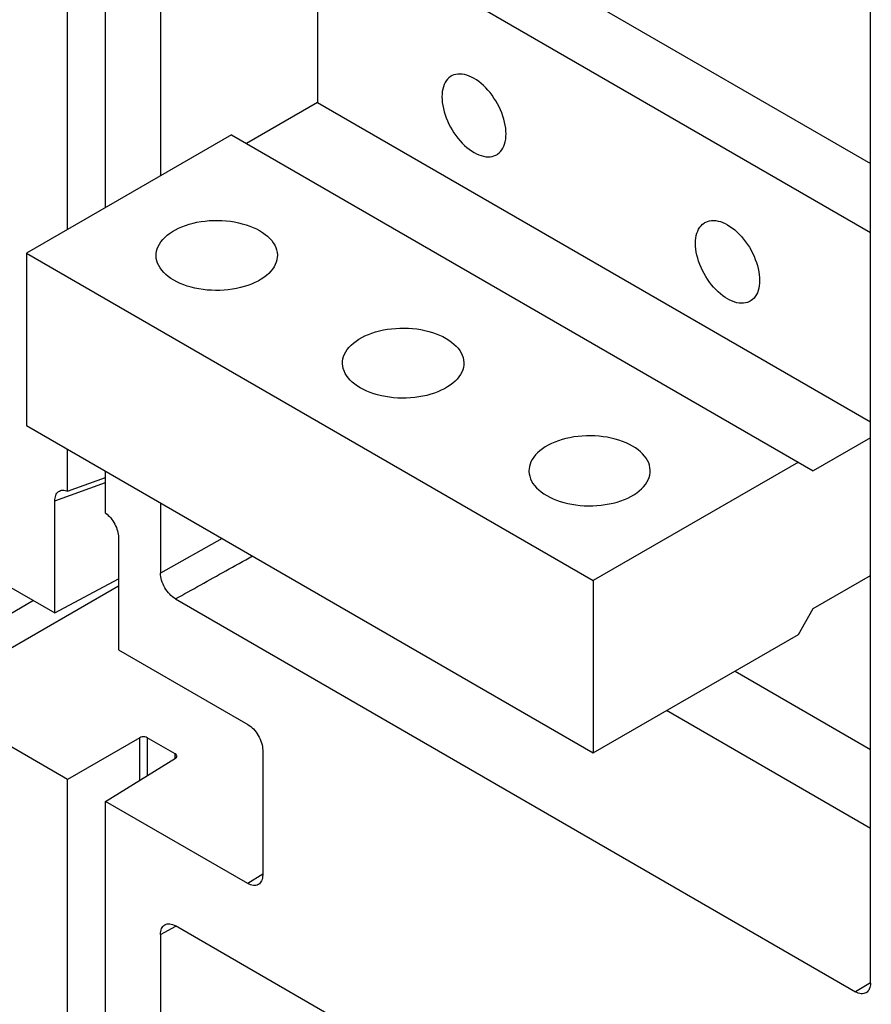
# Model space of a CAD drawing. Extents: x 0 to 17, y 0 to 11.
# Tile 50 of 67: x 13.856 to 14.306, y 2.908 to 3.428. Entities that reach past the tile are written whole.
import ezdxf

# ---------------------------------------------------------------- set-up
doc = ezdxf.new("R2010")
doc.units = 0
doc.header["$LTSCALE"] = 0.935
doc.layers.get('0').update_dxf_attribs({"linetype": 'CONTINUOUS'})

msp = doc.modelspace()

# ---------------------------------------------------------------- linework, layer by layer
at = {"color": 7, "linetype": 'CONTINUOUS'}
for p, q in [((13.88113, 3.31734), (13.88113, 3.70493)), ((13.90124, 3.32895), (13.90124, 3.69332)), ((13.93023, 3.67658), (13.93023, 3.34569)), ((14.04476, 3.50288), (14.30568, 3.35224)), ((14.01321, 3.48467), (14.30568, 3.3158)), ((14.01321, 3.48467), (14.01321, 3.38448)), ((14.30569, 2.91898), (14.30568, 3.45982)), ((14.01321, 3.38448), (13.97574, 3.36285)), ((14.01321, 3.38448), (14.30568, 3.21562)), ((13.96785, 3.36741), (13.8594, 3.30479)), ((13.96785, 3.36741), (14.27547, 3.1898)), ((13.8594, 3.30479), (14.15912, 3.13174)), ((13.8594, 3.30479), (13.8594, 3.21371)), ((13.8594, 3.21371), (14.15912, 3.04066)), ((14.30568, 3.20725), (14.27547, 3.1898)), ((13.88113, 3.17905), (13.88113, 3.20116)), ((14.26758, 3.19435), (14.15912, 3.13174)), ((13.88113, 3.17905), (13.90124, 3.18624)), ((13.90124, 3.16744), (13.90124, 3.18955)), ((13.87437, 3.17394), (13.90124, 3.18354)), ((13.87437, 3.11466), (13.87437, 3.17394)), ((13.93023, 3.17281), (13.93023, 3.13574)), ((13.80599, 3.15414), (13.87437, 3.11466)), ((13.908, 3.15452), (13.908, 3.09524)), ((13.9629, 3.15395), (13.93023, 3.13574)), ((14.27547, 3.11694), (14.30569, 3.13438)), ((13.80599, 3.07002), (13.908, 3.12892)), ((13.87437, 3.11466), (13.908, 3.13274)), ((14.15912, 3.13174), (14.15912, 3.04066)), ((13.86305, 3.12119), (13.7981, 3.08369)), ((13.93812, 3.12208), (14.2978, 2.91442)), ((14.26758, 3.10327), (14.27547, 3.11694)), ((14.15912, 3.04066), (14.26758, 3.10327)), ((13.908, 3.09524), (13.97639, 3.05576)), ((14.23406, 3.08392), (14.30569, 3.04256)), ((13.88113, 3.02664), (13.80599, 3.07002)), ((14.30569, 3.00076), (14.19785, 3.06302)), ((13.9193, 3.04867), (13.88113, 3.02664)), ((13.9193, 3.02619), (13.9193, 3.04867)), ((13.93806, 3.04011), (13.92321, 3.04869)), ((13.92321, 3.04869), (13.92321, 3.02861)), ((13.93806, 3.03782), (13.93806, 3.04011)), ((13.98428, 3.04209), (13.98428, 2.9762)), ((13.90124, 3.01503), (13.9381, 3.03782)), ((13.88113, 2.71007), (13.88113, 3.02664)), ((13.97639, 2.97164), (13.90124, 3.01503)), ((13.90124, 2.72168), (13.90124, 3.01503)), ((13.98428, 2.97652), (13.97639, 2.97164)), ((13.93023, 2.9447), (13.93826, 2.94918)), ((14.2978, 2.7416), (13.93812, 2.94925)), ((13.93023, 2.9447), (13.93023, 2.73841)), ((14.30569, 2.91914), (14.2978, 2.91442))]:
    msp.add_line(p, q, dxfattribs=at)
for points in [[(14.09603, 3.39723), (14.09475, 3.39791), (14.09349, 3.39848), (14.09225, 3.39892), (14.09103, 3.39925), (14.08983, 3.39946), (14.08867, 3.39954), (14.08755, 3.3995), (14.08647, 3.39934), (14.08545, 3.39907), (14.0845, 3.39867), (14.08404, 3.39842)], [(14.08404, 3.39842), (14.0836, 3.39815), (14.08277, 3.39752), (14.08202, 3.39677), (14.08134, 3.39592), (14.08075, 3.39497), (14.08024, 3.39392), (14.07982, 3.39278), (14.07949, 3.39155), (14.07926, 3.39025), (14.07912, 3.38888), (14.07907, 3.38744), (14.07912, 3.38595), (14.07926, 3.38441), (14.07949, 3.38284), (14.07982, 3.38124), (14.08024, 3.37961), (14.08075, 3.37798), (14.08134, 3.37634), (14.08202, 3.37471), (14.08277, 3.3731), (14.0836, 3.37151), (14.0845, 3.36995), (14.08545, 3.36845), (14.08647, 3.36699), (14.08755, 3.36559), (14.08867, 3.36426), (14.08983, 3.363), (14.09103, 3.36182), (14.09225, 3.36074), (14.09349, 3.35975), (14.09475, 3.35886), (14.09603, 3.35807)], [(14.10802, 3.35688), (14.10846, 3.35716), (14.10929, 3.35779), (14.11004, 3.35853), (14.11071, 3.35938), (14.11131, 3.36033), (14.11181, 3.36138), (14.11223, 3.36253), (14.11256, 3.36375), (14.11279, 3.36505), (14.11294, 3.36643), (14.11299, 3.36786), (14.11294, 3.36935), (14.11279, 3.37089), (14.11256, 3.37246), (14.11223, 3.37406), (14.11181, 3.37569), (14.11131, 3.37733), (14.11071, 3.37896), (14.11004, 3.3806), (14.10929, 3.38221), (14.10846, 3.38379), (14.10756, 3.38535), (14.1066, 3.38686), (14.10558, 3.38831), (14.1045, 3.38972), (14.10339, 3.39105), (14.10222, 3.3923), (14.10102, 3.39348), (14.0998, 3.39456), (14.09856, 3.39555), (14.09731, 3.39644), (14.09603, 3.39723)], [(14.09603, 3.35807), (14.09731, 3.35739), (14.09856, 3.35683), (14.0998, 3.35638), (14.10102, 3.35605), (14.10222, 3.35585), (14.10339, 3.35576), (14.1045, 3.3558), (14.10558, 3.35596), (14.1066, 3.35624), (14.10756, 3.35664), (14.10802, 3.35688)], [(13.92789, 3.30365), (13.92794, 3.30462), (13.92813, 3.30591), (13.92848, 3.30719), (13.92899, 3.30844), (13.92964, 3.30968), (13.93045, 3.31089), (13.93139, 3.31206), (13.93247, 3.31319), (13.9337, 3.31427), (13.93504, 3.3153), (13.93651, 3.31628), (13.9381, 3.31719), (13.93978, 3.31804), (13.94157, 3.31882), (13.94345, 3.31952), (13.9454, 3.32015), (13.94743, 3.32069), (13.94953, 3.32116), (13.95166, 3.32154), (13.95384, 3.32183), (13.95606, 3.32203), (13.95829, 3.32214), (13.96052, 3.32216), (13.96276, 3.3221), (13.96498, 3.32194), (13.96717, 3.32169), (13.96934, 3.32136), (13.97146, 3.32094), (13.97351, 3.32043), (13.97551, 3.31984), (13.97743, 3.31918), (13.97925, 3.31844), (13.98099, 3.31763), (13.98264, 3.31674)], [(14.23011, 3.28065), (14.22884, 3.28145), (14.22758, 3.28234), (14.22634, 3.28332), (14.22512, 3.28441), (14.22392, 3.28558), (14.22276, 3.28684), (14.22164, 3.28817), (14.22056, 3.28957), (14.21954, 3.29103), (14.21858, 3.29254), (14.21768, 3.29409), (14.21686, 3.29568), (14.21611, 3.29729), (14.21543, 3.29892), (14.21484, 3.30056), (14.21433, 3.30219), (14.21391, 3.30382), (14.21358, 3.30542), (14.21335, 3.30699), (14.2132, 3.30854), (14.21316, 3.31002), (14.2132, 3.31146), (14.21335, 3.31284), (14.21358, 3.31414), (14.21391, 3.31536), (14.21433, 3.3165), (14.21484, 3.31755), (14.21543, 3.3185), (14.21611, 3.31935), (14.21686, 3.3201), (14.21768, 3.32073), (14.21812, 3.321)], [(14.21812, 3.321), (14.21858, 3.32125), (14.21954, 3.32165), (14.22056, 3.32193), (14.22164, 3.32209), (14.22276, 3.32212), (14.22392, 3.32204), (14.22512, 3.32183), (14.22634, 3.3215), (14.22758, 3.32106), (14.22884, 3.3205), (14.23011, 3.31982)], [(13.98264, 3.31674), (13.98418, 3.31579), (13.98558, 3.31479), (13.98686, 3.31374), (13.98801, 3.31263), (13.98903, 3.31147), (13.9899, 3.31029), (13.99063, 3.30907), (13.99121, 3.30781), (13.99164, 3.30655), (13.99191, 3.30527), (13.99203, 3.30397), (13.99203, 3.30365)], [(14.23011, 3.31982), (14.23139, 3.31902), (14.23265, 3.31813), (14.23389, 3.31715), (14.23511, 3.31606), (14.23631, 3.31488), (14.23747, 3.31363), (14.23859, 3.3123), (14.23967, 3.31089), (14.24069, 3.30944), (14.24165, 3.30793), (14.24255, 3.30637), (14.24337, 3.30479), (14.24412, 3.30318), (14.2448, 3.30154), (14.24539, 3.29991), (14.2459, 3.29828), (14.24632, 3.29665), (14.24665, 3.29505), (14.24688, 3.29347), (14.24702, 3.29193), (14.24707, 3.29044), (14.24702, 3.28901), (14.24688, 3.28763), (14.24665, 3.28633), (14.24632, 3.28511), (14.2459, 3.28396), (14.24539, 3.28292), (14.2448, 3.28197), (14.24412, 3.28111), (14.24337, 3.28037), (14.24255, 3.27974), (14.24211, 3.27946)], [(13.93729, 3.29056), (13.93575, 3.29151), (13.93434, 3.29252), (13.93307, 3.29357), (13.93192, 3.29467), (13.9309, 3.29583), (13.93002, 3.29702), (13.9293, 3.29824), (13.92872, 3.29949), (13.92829, 3.30076), (13.92802, 3.30204), (13.9279, 3.30333), (13.92789, 3.30365)], [(13.99203, 3.30365), (13.99199, 3.30268), (13.99179, 3.3014), (13.99144, 3.30012), (13.99094, 3.29886), (13.99029, 3.29763), (13.98948, 3.29641), (13.98854, 3.29525), (13.98745, 3.29412), (13.98623, 3.29303), (13.98489, 3.292), (13.98342, 3.29103), (13.98183, 3.29011), (13.98015, 3.28926), (13.97836, 3.28849), (13.97648, 3.28778), (13.97452, 3.28715), (13.9725, 3.28661), (13.9704, 3.28614), (13.96826, 3.28577), (13.96609, 3.28548), (13.96387, 3.28527), (13.96164, 3.28516), (13.95941, 3.28514), (13.95716, 3.28521), (13.95495, 3.28536), (13.95275, 3.28561), (13.95058, 3.28595), (13.94847, 3.28637), (13.94641, 3.28687), (13.94441, 3.28746), (13.9425, 3.28812), (13.94067, 3.28886), (13.93894, 3.28967), (13.93729, 3.29056)], [(14.24211, 3.27946), (14.24165, 3.27922), (14.24069, 3.27882), (14.23967, 3.27854), (14.23859, 3.27838), (14.23747, 3.27834), (14.23631, 3.27843), (14.23511, 3.27864), (14.23389, 3.27896), (14.23265, 3.27941), (14.23139, 3.27997), (14.23011, 3.28065)], [(14.02649, 3.24673), (14.02653, 3.2477), (14.02673, 3.24898), (14.02708, 3.25026), (14.02758, 3.25152), (14.02823, 3.25275), (14.02904, 3.25396), (14.02998, 3.25513), (14.03107, 3.25626), (14.03229, 3.25735), (14.03363, 3.25838), (14.0351, 3.25935), (14.03669, 3.26027), (14.03838, 3.26112), (14.04016, 3.26189), (14.04204, 3.2626), (14.044, 3.26322), (14.04602, 3.26377), (14.04812, 3.26423), (14.05026, 3.26461), (14.05244, 3.2649), (14.05465, 3.2651), (14.05688, 3.26522), (14.05911, 3.26524), (14.06136, 3.26517), (14.06357, 3.26501), (14.06577, 3.26477), (14.06794, 3.26443), (14.07005, 3.26401), (14.07211, 3.26351), (14.07411, 3.26292), (14.07602, 3.26225), (14.07785, 3.26152), (14.07958, 3.26071), (14.08123, 3.25982)], [(14.08123, 3.25982), (14.08277, 3.25887), (14.08418, 3.25786), (14.08545, 3.25681), (14.0866, 3.2557), (14.08762, 3.25455), (14.0885, 3.25336), (14.08922, 3.25214), (14.08981, 3.25089), (14.09023, 3.24962), (14.0905, 3.24834), (14.09062, 3.24705), (14.09063, 3.24672)], [(14.03588, 3.23363), (14.03434, 3.23459), (14.03294, 3.23559), (14.03166, 3.23664), (14.03051, 3.23775), (14.02949, 3.2389), (14.02862, 3.24009), (14.02789, 3.24131), (14.02731, 3.24256), (14.02688, 3.24383), (14.02661, 3.24511), (14.02649, 3.24641), (14.02649, 3.24673)], [(14.09063, 3.24672), (14.09058, 3.24576), (14.09039, 3.24447), (14.09004, 3.24319), (14.08953, 3.24193), (14.08888, 3.2407), (14.08808, 3.23949), (14.08713, 3.23832), (14.08605, 3.23719), (14.08482, 3.23611), (14.08348, 3.23507), (14.08201, 3.2341), (14.08042, 3.23318), (14.07874, 3.23234), (14.07695, 3.23156), (14.07507, 3.23086), (14.07312, 3.23023), (14.07109, 3.22968), (14.06899, 3.22922), (14.06686, 3.22884), (14.06468, 3.22855), (14.06246, 3.22835), (14.06023, 3.22824), (14.058, 3.22821), (14.05576, 3.22828), (14.05354, 3.22844), (14.05135, 3.22869), (14.04918, 3.22902), (14.04706, 3.22944), (14.04501, 3.22995), (14.04301, 3.23053), (14.04109, 3.2312), (14.03927, 3.23194), (14.03753, 3.23275), (14.03588, 3.23363)], [(14.17983, 3.20289), (14.17818, 3.20378), (14.17644, 3.20459), (14.17462, 3.20533), (14.1727, 3.20599), (14.1707, 3.20658), (14.16864, 3.20709), (14.16653, 3.20751), (14.16436, 3.20784), (14.16217, 3.20809), (14.15995, 3.20825), (14.15771, 3.20831), (14.15547, 3.20829), (14.15325, 3.20818), (14.15103, 3.20798), (14.14885, 3.20769), (14.14671, 3.20731), (14.14462, 3.20684), (14.14259, 3.2063), (14.14064, 3.20567), (14.13875, 3.20497), (14.13697, 3.20419), (14.13528, 3.20334), (14.13369, 3.20243), (14.13223, 3.20145), (14.13088, 3.20042), (14.12966, 3.19934), (14.12858, 3.19821), (14.12763, 3.19704), (14.12683, 3.19583), (14.12617, 3.19459), (14.12567, 3.19334), (14.12532, 3.19206), (14.12512, 3.19077), (14.12508, 3.1898)], [(14.18922, 3.1898), (14.18922, 3.19012), (14.1891, 3.19142), (14.18883, 3.1927), (14.1884, 3.19396), (14.18782, 3.19522), (14.18709, 3.19644), (14.18622, 3.19762), (14.1852, 3.19878), (14.18405, 3.19989), (14.18277, 3.20094), (14.18137, 3.20194), (14.17983, 3.20289)], [(14.12508, 3.1898), (14.12509, 3.18948), (14.1252, 3.18819), (14.12548, 3.18691), (14.1259, 3.18564), (14.12648, 3.18439), (14.12721, 3.18317), (14.12808, 3.18198), (14.1291, 3.18082), (14.13025, 3.17972), (14.13153, 3.17867), (14.13294, 3.17766), (14.13447, 3.17671)], [(14.13447, 3.17671), (14.13613, 3.17582), (14.13786, 3.17501), (14.13968, 3.17427), (14.1416, 3.17361), (14.1436, 3.17302), (14.14566, 3.17252), (14.14777, 3.1721), (14.14994, 3.17176), (14.15213, 3.17151), (14.15435, 3.17136), (14.15659, 3.17129), (14.15883, 3.17131), (14.16105, 3.17142), (14.16327, 3.17163), (14.16545, 3.17192), (14.16759, 3.17229), (14.16968, 3.17276), (14.17171, 3.1733), (14.17366, 3.17393), (14.17555, 3.17464), (14.17733, 3.17541), (14.17902, 3.17626), (14.18061, 3.17718), (14.18207, 3.17815), (14.18342, 3.17918), (14.18464, 3.18027), (14.18573, 3.1814), (14.18667, 3.18257), (14.18747, 3.18378), (14.18813, 3.18501), (14.18863, 3.18627), (14.18898, 3.18755), (14.18918, 3.18883), (14.18922, 3.1898)]]:
    msp.add_lwpolyline(points, dxfattribs=at)
at = {"color": 4, "linetype": 'CONTINUOUS'}
msp.add_open_spline([(0.2175, 10.8), (0.2175, 10.8), (0.2175, 10.8), (0.21751, 10.8), (0.21752, 10.8), (0.21753, 10.8), (0.21755, 10.8), (0.21757, 10.8), (0.21759, 10.8), (0.21764, 10.8), (0.21769, 10.8), (0.21775, 10.8), (0.21782, 10.8), (0.2179, 10.8), (0.218, 10.8), (0.21813, 10.8), (0.2183, 10.8), (0.21851, 10.8), (0.21876, 10.8), (0.21901, 10.8), (0.21927, 10.8), (0.2196, 10.8), (0.22002, 10.8), (0.22053, 10.8), (0.22103, 10.8), (0.22171, 10.8), (0.22255, 10.8), (0.22356, 10.8), (0.22457, 10.8), (0.22558, 10.8), (0.22659, 10.8), (0.22793, 10.8), (0.22962, 10.8), (0.23164, 10.8), (0.23366, 10.8), (0.23568, 10.8), (0.2377, 10.8), (0.23972, 10.8), (0.24241, 10.8), (0.24577, 10.8), (0.24981, 10.8), (0.25385, 10.8), (0.25789, 10.8), (0.26193, 10.8), (0.26732, 10.8), (0.27405, 10.8), (0.28213, 10.8), (0.29021, 10.8), (0.29828, 10.8), (0.30636, 10.8), (0.31444, 10.8), (0.32252, 10.8), (0.33329, 10.8), (0.34676, 10.8), (0.36291, 10.8), (0.37907, 10.8), (0.39523, 10.8), (0.41138, 10.8), (0.42754, 10.8), (0.44908, 10.8), (0.47601, 10.8), (0.50832, 10.8), (0.54064, 10.8), (0.57295, 10.8), (0.60527, 10.8), (0.63758, 10.8), (0.66989, 10.8), (0.70221, 10.8), (0.74529, 10.8), (0.79915, 10.8), (0.86378, 10.8), (0.9284, 10.8), (0.99303, 10.8), (1.05766, 10.8), (1.12229, 10.8), (1.18691, 10.8), (1.27308, 10.8), (1.3808, 10.8), (1.51005, 10.8), (1.63931, 10.8), (1.76856, 10.8), (1.89782, 10.8), (2.02707, 10.8), (2.15633, 10.8), (2.28558, 10.8), (2.41484, 10.8), (2.58718, 10.8), (2.8026, 10.8), (3.06111, 10.8), (3.31962, 10.8), (3.57813, 10.8), (3.83664, 10.8), (4.09516, 10.8), (4.35367, 10.8), (4.61218, 10.8), (4.95686, 10.8), (5.38771, 10.8), (5.90473, 10.8), (6.42175, 10.8), (6.93877, 10.8), (7.45579, 10.8), (7.97281, 10.8), (8.48983, 10.8), (9.00685, 10.8), (9.52387, 10.8), (10.04089, 10.8), (10.55791, 10.8), (11.07493, 10.8), (11.59196, 10.8), (12.02281, 10.8), (12.36749, 10.8), (12.626, 10.8), (12.88451, 10.8), (13.14302, 10.8), (13.40153, 10.8), (13.66004, 10.8), (13.91855, 10.8), (14.17706, 10.8), (14.39248, 10.8), (14.56482, 10.8), (14.69408, 10.8), (14.82334, 10.8), (14.95259, 10.8), (15.08185, 10.8), (15.2111, 10.8), (15.34036, 10.8), (15.46961, 10.8), (15.59887, 10.8), (15.70658, 10.8), (15.79275, 10.8), (15.85738, 10.8), (15.922, 10.8), (15.98663, 10.8), (16.05126, 10.8), (16.11589, 10.8), (16.18051, 10.8), (16.23437, 10.8), (16.27746, 10.8), (16.30977, 10.8), (16.34208, 10.8), (16.3744, 10.8), (16.40671, 10.8), (16.43902, 10.8), (16.47134, 10.8), (16.50365, 10.8), (16.53058, 10.8), (16.55212, 10.8), (16.56828, 10.8), (16.58444, 10.8), (16.60059, 10.8), (16.61675, 10.8), (16.63291, 10.8), (16.64637, 10.8), (16.65714, 10.8), (16.66522, 10.8), (16.6733, 10.8), (16.68138, 10.8), (16.68946, 10.8), (16.69754, 10.8), (16.70561, 10.8), (16.71235, 10.8), (16.71773, 10.8), (16.72177, 10.8), (16.72581, 10.8), (16.72985, 10.8), (16.73389, 10.8), (16.73725, 10.8), (16.73995, 10.8), (16.74197, 10.8), (16.74399, 10.8), (16.74601, 10.8), (16.74803, 10.8), (16.75005, 10.8), (16.75173, 10.8), (16.75307, 10.8), (16.75408, 10.8), (16.75509, 10.8), (16.7561, 10.8), (16.75711, 10.8), (16.75796, 10.8), (16.75863, 10.8), (16.75913, 10.8), (16.75964, 10.8), (16.76006, 10.8), (16.7604, 10.8), (16.76065, 10.8), (16.7609, 10.8), (16.76115, 10.8), (16.76136, 10.8), (16.76153, 10.8), (16.76166, 10.8), (16.76176, 10.8), (16.76185, 10.8), (16.76191, 10.8), (16.76197, 10.8), (16.76203, 10.8), (16.76207, 10.8), (16.76209, 10.8), (16.76212, 10.8), (16.76213, 10.8), (16.76214, 10.8), (16.76215, 10.8), (16.76216, 10.8), (16.76216, 10.8), (16.76216, 10.8), (16.76216, 10.79999), (16.76216, 10.79999), (16.76216, 10.79998), (16.76216, 10.79997), (16.76216, 10.79996), (16.76216, 10.79994), (16.76216, 10.79991), (16.76216, 10.79988), (16.76216, 10.79984), (16.76216, 10.7998), (16.76216, 10.79974), (16.76216, 10.79968), (16.76216, 10.79959), (16.76216, 10.79949), (16.76216, 10.79935), (16.76216, 10.79919), (16.76216, 10.79903), (16.76216, 10.79887), (16.76216, 10.79865), (16.76216, 10.79838), (16.76216, 10.79805), (16.76216, 10.79773), (16.76216, 10.7973), (16.76216, 10.79676), (16.76216, 10.79611), (16.76216, 10.79546), (16.76216, 10.79481), (16.76216, 10.79416), (16.76216, 10.7933), (16.76216, 10.79222), (16.76216, 10.79092), (16.76216, 10.78963), (16.76216, 10.78833), (16.76216, 10.78703), (16.76216, 10.78574), (16.76216, 10.78401), (16.76216, 10.78185), (16.76216, 10.77925), (16.76216, 10.77666), (16.76216, 10.77407), (16.76216, 10.77147), (16.76216, 10.76801), (16.76216, 10.76369), (16.76216, 10.75851), (16.76216, 10.75332), (16.76216, 10.74813), (16.76216, 10.74295), (16.76216, 10.73776), (16.76216, 10.73257), (16.76216, 10.72566), (16.76216, 10.71701), (16.76216, 10.70664), (16.76216, 10.69626), (16.76216, 10.68589), (16.76216, 10.67552), (16.76216, 10.66514), (16.76216, 10.65131), (16.76216, 10.63402), (16.76216, 10.61328), (16.76216, 10.59253), (16.76216, 10.57178), (16.76216, 10.55103), (16.76216, 10.53029), (16.76216, 10.50954), (16.76216, 10.48879), (16.76216, 10.46113), (16.76216, 10.42655), (16.76216, 10.38506), (16.76216, 10.34356), (16.76216, 10.30207), (16.76216, 10.26057), (16.76216, 10.21908), (16.76216, 10.17758), (16.76216, 10.12226), (16.76216, 10.0531), (16.76216, 9.97011), (16.76216, 9.88712), (16.76216, 9.80414), (16.76216, 9.72115), (16.76216, 9.63816), (16.76216, 9.55517), (16.76216, 9.47218), (16.76216, 9.38919), (16.76216, 9.27854), (16.76216, 9.14023), (16.76216, 8.97425), (16.76216, 8.80827), (16.76216, 8.64229), (16.76216, 8.47632), (16.76216, 8.31034), (16.76216, 8.14436), (16.76216, 7.97838), (16.76216, 7.75708), (16.76216, 7.48045), (16.76216, 7.1485), (16.76216, 6.81654), (16.76216, 6.48459), (16.76216, 6.15263), (16.76216, 5.82068), (16.76216, 5.48872), (16.76216, 5.15677), (16.76216, 4.82481), (16.76216, 4.49286), (16.76216, 4.1609), (16.76216, 3.82895), (16.76216, 3.49699), (16.76216, 3.22037), (16.76216, 2.99906), (16.76216, 2.83309), (16.76216, 2.66711), (16.76216, 2.50113), (16.76216, 2.33515), (16.76216, 2.16918), (16.76216, 2.0032), (16.76216, 1.83722), (16.76216, 1.69891), (16.76216, 1.58825), (16.76216, 1.50527), (16.76216, 1.42228), (16.76216, 1.33929), (16.76216, 1.2563), (16.76216, 1.17331), (16.76216, 1.09032), (16.76216, 1.00733), (16.76216, 0.92435), (16.76216, 0.85519), (16.76216, 0.79986), (16.76216, 0.75837), (16.76216, 0.71687), (16.76216, 0.67538), (16.76216, 0.63388), (16.76216, 0.59239), (16.76216, 0.5509), (16.76216, 0.51632), (16.76216, 0.48865), (16.76216, 0.46791), (16.76216, 0.44716), (16.76216, 0.42641), (16.76216, 0.40567), (16.76216, 0.38492), (16.76216, 0.36417), (16.76216, 0.34342), (16.76216, 0.32613), (16.76216, 0.3123), (16.76216, 0.30193), (16.76216, 0.29156), (16.76216, 0.28118), (16.76216, 0.27081), (16.76216, 0.26044), (16.76216, 0.25179), (16.76216, 0.24488), (16.76216, 0.23969), (16.76216, 0.2345), (16.76216, 0.22931), (16.76216, 0.22413), (16.76216, 0.21894), (16.76216, 0.21375), (16.76216, 0.20943), (16.76216, 0.20597), (16.76216, 0.20338), (16.76216, 0.20079), (16.76216, 0.19819), (16.76216, 0.1956), (16.76216, 0.19344), (16.76216, 0.19171), (16.76216, 0.19041), (16.76216, 0.18912), (16.76216, 0.18782), (16.76216, 0.18652), (16.76216, 0.18523), (16.76216, 0.18415), (16.76216, 0.18328), (16.76216, 0.18263), (16.76216, 0.18199), (16.76216, 0.18134), (16.76216, 0.18069), (16.76216, 0.18015), (16.76216, 0.17972), (16.76216, 0.17939), (16.76216, 0.17907), (16.76216, 0.1788), (16.76216, 0.17858), (16.76216, 0.17842), (16.76216, 0.17826), (16.76216, 0.1781), (16.76216, 0.17796), (16.76216, 0.17785), (16.76216, 0.17777), (16.76216, 0.1777), (16.76216, 0.17765), (16.76216, 0.17761), (16.76216, 0.17757), (16.76216, 0.17753), (16.76216, 0.17751), (16.76216, 0.17749), (16.76216, 0.17748), (16.76216, 0.17747), (16.76216, 0.17746), (16.76216, 0.17745), (16.76216, 0.17745), (16.76216, 0.17745), (16.76216, 0.17745), (16.76215, 0.17745), (16.76214, 0.17745), (16.76213, 0.17745), (16.76212, 0.17745), (16.76209, 0.17745), (16.76207, 0.17745), (16.76203, 0.17745), (16.76197, 0.17745), (16.76191, 0.17745), (16.76185, 0.17745), (16.76176, 0.17745), (16.76166, 0.17745), (16.76153, 0.17745), (16.76136, 0.17745), (16.76115, 0.17745), (16.7609, 0.17745), (16.76065, 0.17745), (16.7604, 0.17745), (16.76006, 0.17745), (16.75964, 0.17745), (16.75913, 0.17745), (16.75863, 0.17745), (16.75796, 0.17745), (16.75711, 0.17745), (16.7561, 0.17745), (16.75509, 0.17745), (16.75408, 0.17745), (16.75307, 0.17745), (16.75173, 0.17745), (16.75005, 0.17745), (16.74803, 0.17745), (16.74601, 0.17745), (16.74399, 0.17745), (16.74197, 0.17745), (16.73995, 0.17745), (16.73725, 0.17745), (16.73389, 0.17745), (16.72985, 0.17745), (16.72581, 0.17745), (16.72177, 0.17745), (16.71773, 0.17745), (16.71235, 0.17745), (16.70561, 0.17745), (16.69754, 0.17745), (16.68946, 0.17745), (16.68138, 0.17745), (16.6733, 0.17745), (16.66522, 0.17745), (16.65714, 0.17745), (16.64637, 0.17745), (16.63291, 0.17745), (16.61675, 0.17745), (16.60059, 0.17745), (16.58444, 0.17745), (16.56828, 0.17745), (16.55212, 0.17745), (16.53058, 0.17745), (16.50365, 0.17745), (16.47134, 0.17745), (16.43902, 0.17745), (16.40671, 0.17745), (16.3744, 0.17745), (16.34208, 0.17745), (16.30977, 0.17745), (16.27746, 0.17745), (16.23437, 0.17745), (16.18051, 0.17745), (16.11589, 0.17745), (16.05126, 0.17745), (15.98663, 0.17745), (15.922, 0.17745), (15.85738, 0.17745), (15.79275, 0.17745), (15.70658, 0.17745), (15.59887, 0.17745), (15.46961, 0.17745), (15.34036, 0.17745), (15.2111, 0.17745), (15.08185, 0.17745), (14.95259, 0.17745), (14.82334, 0.17745), (14.69408, 0.17745), (14.56482, 0.17745), (14.39248, 0.17745), (14.17706, 0.17745), (13.91855, 0.17745), (13.66004, 0.17745), (13.40153, 0.17745), (13.14302, 0.17745), (12.88451, 0.17745), (12.626, 0.17745), (12.36749, 0.17745), (12.02281, 0.17745), (11.59196, 0.17745), (11.07493, 0.17745), (10.55791, 0.17745), (10.04089, 0.17745), (9.52387, 0.17745), (9.00685, 0.17745), (8.48983, 0.17745), (7.97281, 0.17745), (7.45579, 0.17745), (6.93877, 0.17745), (6.42175, 0.17745), (5.90473, 0.17745), (5.38771, 0.17745), (4.95686, 0.17745), (4.61218, 0.17745), (4.35367, 0.17745), (4.09516, 0.17745), (3.83664, 0.17745), (3.57813, 0.17745), (3.31962, 0.17745), (3.06111, 0.17745), (2.8026, 0.17745), (2.58718, 0.17745), (2.41484, 0.17745), (2.28558, 0.17745), (2.15633, 0.17745), (2.02707, 0.17745), (1.89782, 0.17745), (1.76856, 0.17745), (1.63931, 0.17745), (1.51005, 0.17745), (1.3808, 0.17745), (1.27308, 0.17745), (1.18691, 0.17745), (1.12229, 0.17745), (1.05766, 0.17745), (0.99303, 0.17745), (0.9284, 0.17745), (0.86378, 0.17745), (0.79915, 0.17745), (0.74529, 0.17745), (0.70221, 0.17745), (0.66989, 0.17745), (0.63758, 0.17745), (0.60527, 0.17745), (0.57295, 0.17745), (0.54064, 0.17745), (0.50832, 0.17745), (0.47601, 0.17745), (0.44908, 0.17745), (0.42754, 0.17745), (0.41138, 0.17745), (0.39523, 0.17745), (0.37907, 0.17745), (0.36291, 0.17745), (0.34676, 0.17745), (0.33329, 0.17745), (0.32252, 0.17745), (0.31444, 0.17745), (0.30636, 0.17745), (0.29828, 0.17745), (0.29021, 0.17745), (0.28213, 0.17745), (0.27405, 0.17745), (0.26732, 0.17745), (0.26193, 0.17745), (0.25789, 0.17745), (0.25385, 0.17745), (0.24981, 0.17745), (0.24577, 0.17745), (0.24241, 0.17745), (0.23972, 0.17745), (0.2377, 0.17745), (0.23568, 0.17745), (0.23366, 0.17745), (0.23164, 0.17745), (0.22962, 0.17745), (0.22793, 0.17745), (0.22659, 0.17745), (0.22558, 0.17745), (0.22457, 0.17745), (0.22356, 0.17745), (0.22255, 0.17745), (0.22171, 0.17745), (0.22103, 0.17745), (0.22053, 0.17745), (0.22002, 0.17745), (0.2196, 0.17745), (0.21927, 0.17745), (0.21901, 0.17745), (0.21876, 0.17745), (0.21851, 0.17745), (0.2183, 0.17745), (0.21813, 0.17745), (0.218, 0.17745), (0.2179, 0.17745), (0.21782, 0.17745), (0.21775, 0.17745), (0.21769, 0.17745), (0.21764, 0.17745), (0.21759, 0.17745), (0.21757, 0.17745), (0.21755, 0.17745), (0.21753, 0.17745), (0.21752, 0.17745), (0.21751, 0.17745), (0.2175, 0.17745), (0.2175, 0.17745), (0.2175, 0.17745), (0.2175, 0.17745), (0.2175, 0.17746), (0.2175, 0.17747), (0.2175, 0.17748), (0.2175, 0.17749), (0.2175, 0.17751), (0.2175, 0.17753), (0.2175, 0.17757), (0.2175, 0.17761), (0.2175, 0.17765), (0.2175, 0.1777), (0.2175, 0.17777), (0.2175, 0.17785), (0.2175, 0.17796), (0.2175, 0.1781), (0.2175, 0.17826), (0.2175, 0.17842), (0.2175, 0.17858), (0.2175, 0.1788), (0.2175, 0.17907), (0.2175, 0.17939), (0.2175, 0.17972), (0.2175, 0.18015), (0.2175, 0.18069), (0.2175, 0.18134), (0.2175, 0.18199), (0.2175, 0.18263), (0.2175, 0.18328), (0.2175, 0.18415), (0.2175, 0.18523), (0.2175, 0.18652), (0.2175, 0.18782), (0.2175, 0.18912), (0.2175, 0.19041), (0.2175, 0.19171), (0.2175, 0.19344), (0.2175, 0.1956), (0.2175, 0.19819), (0.2175, 0.20079), (0.2175, 0.20338), (0.2175, 0.20597), (0.2175, 0.20943), (0.2175, 0.21375), (0.2175, 0.21894), (0.2175, 0.22413), (0.2175, 0.22931), (0.2175, 0.2345), (0.2175, 0.23969), (0.2175, 0.24488), (0.2175, 0.25179), (0.2175, 0.26044), (0.2175, 0.27081), (0.2175, 0.28118), (0.2175, 0.29156), (0.2175, 0.30193), (0.2175, 0.3123), (0.2175, 0.32613), (0.2175, 0.34342), (0.2175, 0.36417), (0.2175, 0.38492), (0.2175, 0.40567), (0.2175, 0.42641), (0.2175, 0.44716), (0.2175, 0.46791), (0.2175, 0.48865), (0.2175, 0.51632), (0.2175, 0.5509), (0.2175, 0.59239), (0.2175, 0.63388), (0.2175, 0.67538), (0.2175, 0.71687), (0.2175, 0.75837), (0.2175, 0.79986), (0.2175, 0.85519), (0.2175, 0.92435), (0.2175, 1.00733), (0.2175, 1.09032), (0.2175, 1.17331), (0.2175, 1.2563), (0.2175, 1.33929), (0.2175, 1.42228), (0.2175, 1.50527), (0.2175, 1.58825), (0.2175, 1.69891), (0.2175, 1.83722), (0.2175, 2.0032), (0.2175, 2.16918), (0.2175, 2.33515), (0.2175, 2.50113), (0.2175, 2.66711), (0.2175, 2.83309), (0.2175, 2.99906), (0.2175, 3.22037), (0.2175, 3.49699), (0.2175, 3.82895), (0.2175, 4.1609), (0.2175, 4.49286), (0.2175, 4.82481), (0.2175, 5.15677), (0.2175, 5.48872), (0.2175, 5.82068), (0.2175, 6.15263), (0.2175, 6.48459), (0.2175, 6.81654), (0.2175, 7.1485), (0.2175, 7.48045), (0.2175, 7.75708), (0.2175, 7.97838), (0.2175, 8.14436), (0.2175, 8.31034), (0.2175, 8.47632), (0.2175, 8.64229), (0.2175, 8.80827), (0.2175, 8.97425), (0.2175, 9.14023), (0.2175, 9.27854), (0.2175, 9.38919), (0.2175, 9.47218), (0.2175, 9.55517), (0.2175, 9.63816), (0.2175, 9.72115), (0.2175, 9.80414), (0.2175, 9.88712), (0.2175, 9.97011), (0.2175, 10.0531), (0.2175, 10.12226), (0.2175, 10.17758), (0.2175, 10.21908), (0.2175, 10.26057), (0.2175, 10.30207), (0.2175, 10.34356), (0.2175, 10.38506), (0.2175, 10.42655), (0.2175, 10.46113), (0.2175, 10.48879), (0.2175, 10.50954), (0.2175, 10.53029), (0.2175, 10.55103), (0.2175, 10.57178), (0.2175, 10.59253), (0.2175, 10.61328), (0.2175, 10.63402), (0.2175, 10.65131), (0.2175, 10.66514), (0.2175, 10.67552), (0.2175, 10.68589), (0.2175, 10.69626), (0.2175, 10.70664), (0.2175, 10.71701), (0.2175, 10.72566), (0.2175, 10.73257), (0.2175, 10.73776), (0.2175, 10.74295), (0.2175, 10.74813), (0.2175, 10.75332), (0.2175, 10.75851), (0.2175, 10.76369), (0.2175, 10.76801), (0.2175, 10.77147), (0.2175, 10.77407), (0.2175, 10.77666), (0.2175, 10.77925), (0.2175, 10.78185), (0.2175, 10.78401), (0.2175, 10.78574), (0.2175, 10.78703), (0.2175, 10.78833), (0.2175, 10.78963), (0.2175, 10.79092), (0.2175, 10.79222), (0.2175, 10.7933), (0.2175, 10.79416), (0.2175, 10.79481), (0.2175, 10.79546), (0.2175, 10.79611), (0.2175, 10.79676), (0.2175, 10.7973), (0.2175, 10.79773), (0.2175, 10.79805), (0.2175, 10.79838), (0.2175, 10.79865), (0.2175, 10.79887), (0.2175, 10.79903), (0.2175, 10.79919), (0.2175, 10.79935), (0.2175, 10.79949), (0.2175, 10.79959), (0.2175, 10.79968), (0.2175, 10.79974), (0.2175, 10.7998), (0.2175, 10.79984), (0.2175, 10.79988), (0.2175, 10.79991), (0.2175, 10.79994), (0.2175, 10.79996), (0.2175, 10.79997), (0.2175, 10.79998), (0.2175, 10.79999), (0.2175, 10.79999), (0.2175, 10.8), (0.2175, 10.8), (0.2175, 10.8)], degree=3, knots=[0, 0, 0, 0, 0, 0, 0, 0, 0.000001, 0.000001, 0.000001, 0.000002, 0.000003, 0.000004, 0.000005, 0.000006, 0.000008, 0.00001, 0.000011, 0.000015, 0.000019, 0.000023, 0.000027, 0.000031, 0.000038, 0.000046, 0.000053, 0.000061, 0.000076, 0.000092, 0.000107, 0.000122, 0.000137, 0.000153, 0.000183, 0.000214, 0.000244, 0.000275, 0.000305, 0.000336, 0.000366, 0.000427, 0.000488, 0.000549, 0.00061, 0.000671, 0.000732, 0.000854, 0.000977, 0.001099, 0.001221, 0.001343, 0.001465, 0.001587, 0.001709, 0.001953, 0.002197, 0.002441, 0.002686, 0.00293, 0.003174, 0.003418, 0.003906, 0.004395, 0.004883, 0.005371, 0.005859, 0.006348, 0.006836, 0.007324, 0.007812, 0.008789, 0.009766, 0.010742, 0.011719, 0.012695, 0.013672, 0.014648, 0.015625, 0.017578, 0.019531, 0.021484, 0.023438, 0.025391, 0.027344, 0.029297, 0.03125, 0.033203, 0.035156, 0.039062, 0.042969, 0.046875, 0.050781, 0.054688, 0.058594, 0.0625, 0.066406, 0.070312, 0.078125, 0.085938, 0.09375, 0.101562, 0.109375, 0.117188, 0.125, 0.132812, 0.140625, 0.148438, 0.15625, 0.164062, 0.171875, 0.179688, 0.183594, 0.1875, 0.191406, 0.195312, 0.199219, 0.203125, 0.207031, 0.210938, 0.214844, 0.216797, 0.21875, 0.220703, 0.222656, 0.224609, 0.226562, 0.228516, 0.230469, 0.232422, 0.234375, 0.235352, 0.236328, 0.237305, 0.238281, 0.239258, 0.240234, 0.241211, 0.242188, 0.242676, 0.243164, 0.243652, 0.244141, 0.244629, 0.245117, 0.245605, 0.246094, 0.246582, 0.246826, 0.24707, 0.247314, 0.247559, 0.247803, 0.248047, 0.248291, 0.248413, 0.248535, 0.248657, 0.248779, 0.248901, 0.249023, 0.249146, 0.249268, 0.249329, 0.24939, 0.249451, 0.249512, 0.249573, 0.249634, 0.249664, 0.249695, 0.249725, 0.249756, 0.249786, 0.249817, 0.249847, 0.249863, 0.249878, 0.249893, 0.249908, 0.249924, 0.249939, 0.249947, 0.249954, 0.249962, 0.249969, 0.249973, 0.249977, 0.249981, 0.249985, 0.249989, 0.24999, 0.249992, 0.249994, 0.249995, 0.249996, 0.249997, 0.249998, 0.249999, 0.249999, 0.249999, 0.25, 0.25, 0.25, 0.25, 0.25, 0.25, 0.25, 0.25, 0.25, 0.250001, 0.250001, 0.250001, 0.250002, 0.250003, 0.250004, 0.250005, 0.250006, 0.250008, 0.25001, 0.250011, 0.250015, 0.250019, 0.250023, 0.250027, 0.250031, 0.250038, 0.250046, 0.250053, 0.250061, 0.250076, 0.250092, 0.250107, 0.250122, 0.250137, 0.250153, 0.250183, 0.250214, 0.250244, 0.250275, 0.250305, 0.250336, 0.250366, 0.250427, 0.250488, 0.250549, 0.25061, 0.250671, 0.250732, 0.250854, 0.250977, 0.251099, 0.251221, 0.251343, 0.251465, 0.251587, 0.251709, 0.251953, 0.252197, 0.252441, 0.252686, 0.25293, 0.253174, 0.253418, 0.253906, 0.254395, 0.254883, 0.255371, 0.255859, 0.256348, 0.256836, 0.257324, 0.257812, 0.258789, 0.259766, 0.260742, 0.261719, 0.262695, 0.263672, 0.264648, 0.265625, 0.267578, 0.269531, 0.271484, 0.273438, 0.275391, 0.277344, 0.279297, 0.28125, 0.283203, 0.285156, 0.289062, 0.292969, 0.296875, 0.300781, 0.304688, 0.308594, 0.3125, 0.316406, 0.320312, 0.328125, 0.335938, 0.34375, 0.351562, 0.359375, 0.367188, 0.375, 0.382812, 0.390625, 0.398438, 0.40625, 0.414062, 0.421875, 0.429688, 0.433594, 0.4375, 0.441406, 0.445312, 0.449219, 0.453125, 0.457031, 0.460938, 0.464844, 0.466797, 0.46875, 0.470703, 0.472656, 0.474609, 0.476562, 0.478516, 0.480469, 0.482422, 0.484375, 0.485352, 0.486328, 0.487305, 0.488281, 0.489258, 0.490234, 0.491211, 0.492188, 0.492676, 0.493164, 0.493652, 0.494141, 0.494629, 0.495117, 0.495605, 0.496094, 0.496582, 0.496826, 0.49707, 0.497314, 0.497559, 0.497803, 0.498047, 0.498291, 0.498413, 0.498535, 0.498657, 0.498779, 0.498901, 0.499023, 0.499146, 0.499268, 0.499329, 0.49939, 0.499451, 0.499512, 0.499573, 0.499634, 0.499664, 0.499695, 0.499725, 0.499756, 0.499786, 0.499817, 0.499847, 0.499863, 0.499878, 0.499893, 0.499908, 0.499924, 0.499939, 0.499947, 0.499954, 0.499962, 0.499969, 0.499973, 0.499977, 0.499981, 0.499985, 0.499989, 0.49999, 0.499992, 0.499994, 0.499995, 0.499996, 0.499997, 0.499998, 0.499999, 0.499999, 0.499999, 0.5, 0.5, 0.5, 0.5, 0.5, 0.5, 0.5, 0.5, 0.5, 0.500001, 0.500001, 0.500001, 0.500002, 0.500003, 0.500004, 0.500005, 0.500006, 0.500008, 0.50001, 0.500011, 0.500015, 0.500019, 0.500023, 0.500027, 0.500031, 0.500038, 0.500046, 0.500053, 0.500061, 0.500076, 0.500092, 0.500107, 0.500122, 0.500137, 0.500153, 0.500183, 0.500214, 0.500244, 0.500275, 0.500305, 0.500336, 0.500366, 0.500427, 0.500488, 0.500549, 0.50061, 0.500671, 0.500732, 0.500854, 0.500977, 0.501099, 0.501221, 0.501343, 0.501465, 0.501587, 0.501709, 0.501953, 0.502197, 0.502441, 0.502686, 0.50293, 0.503174, 0.503418, 0.503906, 0.504395, 0.504883, 0.505371, 0.505859, 0.506348, 0.506836, 0.507324, 0.507812, 0.508789, 0.509766, 0.510742, 0.511719, 0.512695, 0.513672, 0.514648, 0.515625, 0.517578, 0.519531, 0.521484, 0.523438, 0.525391, 0.527344, 0.529297, 0.53125, 0.533203, 0.535156, 0.539062, 0.542969, 0.546875, 0.550781, 0.554688, 0.558594, 0.5625, 0.566406, 0.570312, 0.578125, 0.585938, 0.59375, 0.601562, 0.609375, 0.617188, 0.625, 0.632812, 0.640625, 0.648438, 0.65625, 0.664062, 0.671875, 0.679688, 0.683594, 0.6875, 0.691406, 0.695312, 0.699219, 0.703125, 0.707031, 0.710938, 0.714844, 0.716797, 0.71875, 0.720703, 0.722656, 0.724609, 0.726562, 0.728516, 0.730469, 0.732422, 0.734375, 0.735352, 0.736328, 0.737305, 0.738281, 0.739258, 0.740234, 0.741211, 0.742188, 0.742676, 0.743164, 0.743652, 0.744141, 0.744629, 0.745117, 0.745605, 0.746094, 0.746582, 0.746826, 0.74707, 0.747314, 0.747559, 0.747803, 0.748047, 0.748291, 0.748413, 0.748535, 0.748657, 0.748779, 0.748901, 0.749023, 0.749146, 0.749268, 0.749329, 0.74939, 0.749451, 0.749512, 0.749573, 0.749634, 0.749664, 0.749695, 0.749725, 0.749756, 0.749786, 0.749817, 0.749847, 0.749863, 0.749878, 0.749893, 0.749908, 0.749924, 0.749939, 0.749947, 0.749954, 0.749962, 0.749969, 0.749973, 0.749977, 0.749981, 0.749985, 0.749989, 0.74999, 0.749992, 0.749994, 0.749995, 0.749996, 0.749997, 0.749998, 0.749999, 0.749999, 0.749999, 0.75, 0.75, 0.75, 0.75, 0.75, 0.75, 0.75, 0.75, 0.75, 0.750001, 0.750001, 0.750001, 0.750002, 0.750003, 0.750004, 0.750005, 0.750006, 0.750008, 0.75001, 0.750011, 0.750015, 0.750019, 0.750023, 0.750027, 0.750031, 0.750038, 0.750046, 0.750053, 0.750061, 0.750076, 0.750092, 0.750107, 0.750122, 0.750137, 0.750153, 0.750183, 0.750214, 0.750244, 0.750275, 0.750305, 0.750336, 0.750366, 0.750427, 0.750488, 0.750549, 0.75061, 0.750671, 0.750732, 0.750854, 0.750977, 0.751099, 0.751221, 0.751343, 0.751465, 0.751587, 0.751709, 0.751953, 0.752197, 0.752441, 0.752686, 0.75293, 0.753174, 0.753418, 0.753906, 0.754395, 0.754883, 0.755371, 0.755859, 0.756348, 0.756836, 0.757324, 0.757812, 0.758789, 0.759766, 0.760742, 0.761719, 0.762695, 0.763672, 0.764648, 0.765625, 0.767578, 0.769531, 0.771484, 0.773438, 0.775391, 0.777344, 0.779297, 0.78125, 0.783203, 0.785156, 0.789062, 0.792969, 0.796875, 0.800781, 0.804688, 0.808594, 0.8125, 0.816406, 0.820312, 0.828125, 0.835938, 0.84375, 0.851562, 0.859375, 0.867188, 0.875, 0.882812, 0.890625, 0.898438, 0.90625, 0.914062, 0.921875, 0.929688, 0.933594, 0.9375, 0.941406, 0.945312, 0.949219, 0.953125, 0.957031, 0.960938, 0.964844, 0.966797, 0.96875, 0.970703, 0.972656, 0.974609, 0.976562, 0.978516, 0.980469, 0.982422, 0.984375, 0.985352, 0.986328, 0.987305, 0.988281, 0.989258, 0.990234, 0.991211, 0.992188, 0.992676, 0.993164, 0.993652, 0.994141, 0.994629, 0.995117, 0.995605, 0.996094, 0.996582, 0.996826, 0.99707, 0.997314, 0.997559, 0.997803, 0.998047, 0.998291, 0.998413, 0.998535, 0.998657, 0.998779, 0.998901, 0.999023, 0.999146, 0.999268, 0.999329, 0.99939, 0.999451, 0.999512, 0.999573, 0.999634, 0.999664, 0.999695, 0.999725, 0.999756, 0.999786, 0.999817, 0.999847, 0.999863, 0.999878, 0.999893, 0.999908, 0.999924, 0.999939, 0.999947, 0.999954, 0.999962, 0.999969, 0.999973, 0.999977, 0.999981, 0.999985, 0.999989, 0.99999, 0.999992, 0.999994, 0.999995, 0.999996, 0.999997, 0.999998, 0.999999, 0.999999, 0.999999, 1, 1, 1, 1, 1, 1, 1, 1], dxfattribs=at)
at = {"color": 7, "linetype": 'CONTINUOUS'}
for points, knots in [([(13.87437, 3.17394), (13.87437, 3.17492), (13.8746, 3.17673), (13.87587, 3.17863), (13.87694, 3.17919), (13.8773, 3.17932)], [0, 0, 0, 0, 0.452838, 0.826216, 1, 1, 1, 1]), ([(13.8773, 3.17932), (13.87768, 3.17945), (13.87899, 3.17972), (13.8803, 3.17939), (13.88113, 3.17905)], [0, 0, 0, 0, 0.304498, 1, 1, 1, 1]), ([(13.90124, 3.16744), (13.90223, 3.1667), (13.90406, 3.1649), (13.90618, 3.16167), (13.90761, 3.15815), (13.908, 3.15569), (13.908, 3.15452)], [0, 0, 0, 0, 0.24557, 0.508291, 0.766581, 1, 1, 1, 1]), ([(13.93812, 3.12208), (13.94703, 3.12705), (13.9606, 3.13461), (13.97416, 3.14217), (13.97881, 3.14477)], [0, 0, 0, 0, 0.657203, 1, 1, 1, 1]), ([(13.93812, 3.12208), (13.937, 3.12273), (13.93488, 3.12451), (13.93241, 3.12789), (13.93072, 3.13172), (13.93023, 3.13445), (13.93023, 3.13574)], [0, 0, 0, 0, 0.237298, 0.500055, 0.762778, 1, 1, 1, 1]), ([(13.97639, 3.05576), (13.97751, 3.05511), (13.97963, 3.05333), (13.9821, 3.04995), (13.98379, 3.04611), (13.98428, 3.04339), (13.98428, 3.04209)], [0, 0, 0, 0, 0.237256, 0.499999, 0.762742, 1, 1, 1, 1]), ([(13.92321, 3.04869), (13.92283, 3.04891), (13.92193, 3.04917), (13.92057, 3.04917), (13.91968, 3.04889), (13.9193, 3.04867)], [0, 0, 0, 0, 0.321573, 0.674526, 1, 1, 1, 1]), ([(13.93887, 3.03896), (13.93887, 3.03911), (13.93877, 3.03961), (13.93836, 3.03994), (13.93806, 3.04011)], [0, 0, 0, 0, 0.299172, 1, 1, 1, 1]), ([(13.9381, 3.03782), (13.93838, 3.038), (13.93878, 3.03834), (13.93887, 3.03882), (13.93887, 3.03896)], [0, 0, 0, 0, 0.714808, 1, 1, 1, 1]), ([(13.98428, 2.9762), (13.98428, 2.97513), (13.98402, 2.97319), (13.98277, 2.97159), (13.98206, 2.97115)], [0, 0, 0, 0, 0.561679, 1, 1, 1, 1]), ([(13.98206, 2.97115), (13.98203, 2.97113), (13.98125, 2.97066), (13.97916, 2.97035), (13.97731, 2.97111), (13.97639, 2.97164)], [0, 0, 0, 0, 0.018964, 0.459626, 1, 1, 1, 1]), ([(13.93023, 2.9447), (13.93023, 2.94577), (13.93049, 2.94775), (13.9318, 2.94939), (13.93257, 2.94983), (13.93259, 2.94983)], [0, 0, 0, 0, 0.54571, 0.990751, 1, 1, 1, 1]), ([(13.93259, 2.94983), (13.93333, 2.95025), (13.93537, 2.95055), (13.9372, 2.94979), (13.93812, 2.94925)], [0, 0, 0, 0, 0.443968, 1, 1, 1, 1]), ([(14.30569, 2.91898), (14.30569, 2.91791), (14.30543, 2.91595), (14.30415, 2.91434), (14.30342, 2.9139)], [0, 0, 0, 0, 0.556117, 1, 1, 1, 1]), ([(14.30342, 2.9139), (14.30341, 2.91389), (14.30264, 2.91344), (14.30056, 2.91313), (14.29872, 2.91389), (14.2978, 2.91442)], [0, 0, 0, 0, 0.00946, 0.454369, 1, 1, 1, 1])]:
    msp.add_open_spline(points, degree=3, knots=knots, dxfattribs=at)

doc.saveas('drawing.dxf')
